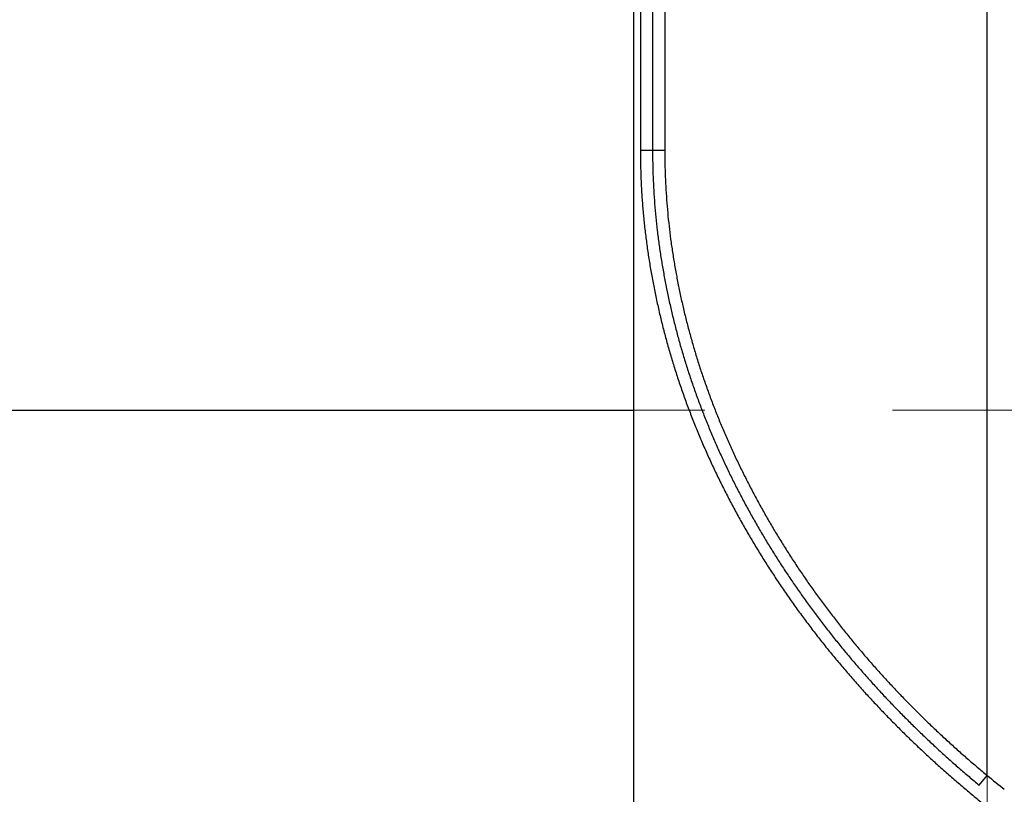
# Model space of a CAD drawing. Header units: millimetres. Extents: x 0 to 1076, y 0 to 742.
# Tile 89 of 125: x 356 to 371, y 375 to 387. Entities that reach past the tile are written whole.
import ezdxf

# ---------------------------------------------------------------- set-up
doc = ezdxf.new("R2010")
doc.units = ezdxf.units.MM
doc.header["$LTSCALE"] = 0.454724
doc.linetypes.add('CENTER', pattern=[50.8, 31.75, -6.35, 6.35, -6.35])
doc.layers.add('NoLayerName_001', color=7, linetype='Continuous')
doc.layers.add('NoLayerName_007', color=7, linetype='Continuous')
doc.styles.get("Standard").update_dxf_attribs({"font": 'txt', "bigfont": 'extfont2'})
doc.dimstyles.get("Standard").update_dxf_attribs({"dimtxt": 2.5, "dimasz": 2.5, "dimexe": 1, "dimexo": 1, "dimtad": 1, "dimdec": 3, "dimzin": 0, "dimdsep": 46, "dimtxsty": 'Standard', "dimcen": 2.5, "dimadec": 3, "dimazin": 0, "dimtfac": 0.75, "dimtdec": 3, "dimtmove": 0, "dimatfit": 3, "dimfxl": 1, "dimarcsym": 0})

# ---------------------------------------------------------------- blocks, each defined once
blk = doc.blocks.new('_OPEN30')
at = {"color": 0, "linetype": 'ByBlock', "lineweight": -2}
for p, q in [((-1, 0.267949), (0, 0)), ((0, 0), (-1, -0.267949)), ((0, 0), (-1, 0))]:
    blk.add_line(p, q, dxfattribs=at)
blk = doc.blocks.new('*D139')
at = {"layer": 'Defpoints', "color": 0}
for p in [(292.5, 425), (487.5, 422.9), (292.5, 325)]:
    blk.add_point(p, dxfattribs=at)
at = {"layer": 'NoLayerName_001', "color": 0, "linetype": 'Continuous', "lineweight": 13}
for p, q in [((292.5, 422.5), (292.5, 322.5)), ((487.5, 420.4), (487.5, 322.5)), ((483.75, 325), (296.25, 325))]:
    blk.add_line(p, q, dxfattribs=at)
at = {"layer": 'NoLayerName_001', "color": 0, "lineweight": 13, "xscale": 3.75, "yscale": 3.75, "zscale": 3.75, "rotation": 180}
blk.add_blockref('_OPEN30', (292.5, 325), dxfattribs=at)
at = {"layer": 'NoLayerName_001', "color": 0, "lineweight": 13, "xscale": 3.75, "yscale": 3.75, "zscale": 3.75}
blk.add_blockref('_OPEN30', (487.5, 325), dxfattribs=at)
at = {"layer": 'NoLayerName_001', "color": 0, "lineweight": 13, "insert": (390, 331.967), "char_height": 8.75, "attachment_point": 5}
blk.add_mtext('\\W0.8000;195', dxfattribs=at)

msp = doc.modelspace()

# ---------------------------------------------------------------- linework, layer by layer
at = {"layer": 'NoLayerName_001', "color": 4, "linetype": 'CENTER', "lineweight": 13}
for p, q in [((370.5, 416), (370.5, 359.75)), ((389.25, 380.6), (323.1573, 380.6))]:
    msp.add_line(p, q, dxfattribs=at)
at = {"layer": 'NoLayerName_001', "color": 60, "linetype": 'Continuous', "lineweight": 25}
for p, q in [((365.3434, 389.85), (365.3434, 384.6019)), ((365.5313, 389.85), (365.5313, 384.6019)), ((370.5001, 374.9737), (370.5001, 389.85)), ((365.1557, 389.6), (365.1557, 384.6015)), ((365.1557, 384.6015), (365.5313, 384.6019)), ((370.3762, 374.8239), (370.5001, 374.9737))]:
    msp.add_line(p, q, dxfattribs=at)
msp.add_arc((383.2664, 390.6441), 20.2124, 230.83097, 231.78176, dxfattribs=at)
for points, knots in [([(365.1557, 384.6015), (365.1564, 384.5295), (365.1567, 384.3853), (365.1635, 384.1693), (365.1741, 383.9533), (365.1894, 383.7377), (365.209, 383.5224), (365.2331, 383.3076), (365.2614, 383.0933), (365.2938, 382.8796), (365.3304, 382.6665), (365.371, 382.4542), (365.4154, 382.2426), (365.4637, 382.0319), (365.5159, 381.8222), (365.5721, 381.6134), (365.6321, 381.4057), (365.696, 381.1991), (365.7636, 380.9936), (365.835, 380.7895), (365.91, 380.5866), (365.9887, 380.3851), (366.0708, 380.1851), (366.1565, 379.9865), (366.2456, 379.7894), (366.338, 379.5939), (366.4336, 379.4), (366.5325, 379.2077), (366.6345, 379.017), (366.7395, 378.8279), (366.8475, 378.6406), (366.9585, 378.455), (367.0724, 378.2712), (367.1891, 378.0892), (367.3086, 377.909), (367.431, 377.7307), (367.556, 377.5544), (367.6837, 377.3799), (367.8141, 377.2075), (367.9468, 377.0368), (368.0377, 376.925), (368.0828, 376.8688)], [0, 0, 0, 0, 0.2161392, 0.4323051, 0.6484782, 0.8646452, 1.0808064, 1.2969667, 1.5131264, 1.7292838, 1.9454409, 2.1615964, 2.3777453, 2.5938913, 2.8100459, 3.0262226, 3.2424308, 3.4586687, 3.6749311, 3.8912105, 4.1074976, 4.323781, 4.5400478, 4.7562941, 4.9725291, 5.1887604, 5.4049929, 5.621229, 5.8374687, 6.0537096, 6.2699495, 6.4861871, 6.7024202, 6.9186458, 7.13486, 7.3510583, 7.567236, 7.7834007, 7.9995676, 8.2157503, 8.431961, 8.431961, 8.431961, 8.431961]), ([(365.3434, 384.6019), (365.3441, 384.5331), (365.3444, 384.3955), (365.3507, 384.1891), (365.3605, 383.9829), (365.3746, 383.7769), (365.3928, 383.5713), (365.415, 383.366), (365.4412, 383.1613), (365.4712, 382.957), (365.505, 382.7533), (365.5425, 382.5503), (365.5837, 382.348), (365.6285, 382.1465), (365.6769, 381.9458), (365.729, 381.746), (365.7847, 381.5472), (365.8439, 381.3494), (365.9067, 381.1526), (365.973, 380.957), (366.0427, 380.7625), (366.1157, 380.5693), (366.1921, 380.3774), (366.2717, 380.1868), (366.3545, 379.9976), (366.4404, 379.8098), (366.5293, 379.6235), (366.6213, 379.4386), (366.7162, 379.2551), (366.814, 379.0732), (366.9146, 378.8929), (367.018, 378.7141), (367.1241, 378.5369), (367.2329, 378.3614), (367.3443, 378.1876), (367.4584, 378.0155), (367.5751, 377.8451), (367.6942, 377.6765), (367.8159, 377.5097), (367.9398, 377.3445), (368.0247, 377.2362), (368.0668, 377.1818)], [0, 0, 0, 0, 0.2064195, 0.4128629, 0.6193119, 0.8257548, 1.0321928, 1.238631, 1.4450696, 1.6515064, 1.8579419, 2.0643747, 2.2708015, 2.4772267, 2.6836608, 2.8901152, 3.0965979, 3.3031068, 3.5096374, 3.716183, 3.9227353, 4.1292844, 4.3358189, 4.5423355, 4.7488421, 4.9553455, 5.1618499, 5.3683576, 5.5748684, 5.7813804, 5.9878915, 6.1944005, 6.4009056, 6.607404, 6.813892, 7.0203654, 7.2268201, 7.4332627, 7.6397071, 7.846166, 8.0526504, 8.0526504, 8.0526504, 8.0526504]), ([(365.5313, 384.6019), (365.532, 384.5342), (365.5323, 384.3986), (365.5385, 384.1952), (365.5483, 383.9921), (365.5622, 383.7891), (365.5803, 383.5865), (365.6023, 383.3843), (365.6282, 383.1825), (365.6579, 382.9813), (365.6914, 382.7807), (365.7285, 382.5807), (365.7692, 382.3814), (365.8135, 382.1829), (365.8614, 381.9852), (365.9129, 381.7884), (365.968, 381.5926), (366.0267, 381.3977), (366.0888, 381.204), (366.1543, 381.0113), (366.2232, 380.8198), (366.2954, 380.6295), (366.3709, 380.4405), (366.4496, 380.2529), (366.5314, 380.0666), (366.6163, 379.8817), (366.7043, 379.6982), (366.7951, 379.5161), (366.8889, 379.3356), (366.9855, 379.1565), (367.0848, 378.9789), (367.1869, 378.8029), (367.2917, 378.6285), (367.3992, 378.4557), (367.5092, 378.2846), (367.6218, 378.1152), (367.737, 377.9475), (367.8546, 377.7815), (367.9748, 377.6174), (368.097, 377.4548), (368.1808, 377.3481), (368.2224, 377.2946)], [0, 0, 0, 0, 0.2033769, 0.4067775, 0.6101835, 0.8135833, 1.0169784, 1.2203739, 1.4237699, 1.627164, 1.8305566, 2.0339465, 2.2373305, 2.4407129, 2.6441042, 2.8475155, 3.0509545, 3.2544196, 3.4579062, 3.6614078, 3.8649161, 4.0684213, 4.2719119, 4.4753846, 4.6788473, 4.8823066, 5.085767, 5.2892305, 5.4926972, 5.6961648, 5.8996316, 6.1030964, 6.3065573, 6.5100115, 6.7134557, 6.9168854, 7.1202967, 7.323696, 7.5270972, 7.7305125, 7.933953, 7.933953, 7.933953, 7.933953]), ([(368.2224, 377.2946), (368.2647, 377.2416), (368.3489, 377.1352), (368.4785, 376.9783), (368.61, 376.8229), (368.7438, 376.6693), (368.8796, 376.5176), (369.0175, 376.3677), (369.1574, 376.2196), (369.2993, 376.0734), (369.4431, 375.9291), (369.5888, 375.7868), (369.7363, 375.6463), (369.8857, 375.5078), (370.0367, 375.3712), (370.1895, 375.2366), (370.3437, 375.1039), (370.4481, 375.0173), (370.5001, 374.9737)], [0, 0, 0, 0, 0.203475, 0.4069926, 0.6105586, 0.8141711, 1.0178235, 1.2215083, 1.425217, 1.6289402, 1.8326679, 2.0363889, 2.2400915, 2.4437631, 2.6473904, 2.8509595, 3.0544558, 3.2578642, 3.2578642, 3.2578642, 3.2578642]), ([(368.0668, 377.1818), (368.1097, 377.1279), (368.1951, 377.0199), (368.3264, 376.8604), (368.4597, 376.7025), (368.5952, 376.5465), (368.7329, 376.3924), (368.8727, 376.2401), (369.0146, 376.0896), (369.1585, 375.9411), (369.3043, 375.7945), (369.452, 375.6499), (369.6016, 375.5071), (369.753, 375.3664), (369.9062, 375.2277), (370.0612, 375.091), (370.2176, 374.9561), (370.3235, 374.8681), (370.3762, 374.8239)], [0, 0, 0, 0, 0.2065197, 0.4130829, 0.6196957, 0.826356, 1.0330571, 1.2397913, 1.44655, 1.6533234, 1.8601014, 2.0668724, 2.2736246, 2.4803452, 2.6870205, 2.8936364, 3.100178, 3.30663, 3.30663, 3.30663, 3.30663]), ([(368.0828, 376.8688), (368.1288, 376.8133), (368.2202, 376.7017), (368.3607, 376.5373), (368.5034, 376.3746), (368.6484, 376.214), (368.7957, 376.0554), (368.9451, 375.8988), (369.0968, 375.7442), (369.2505, 375.5917), (369.4063, 375.4413), (369.5641, 375.2931), (369.7238, 375.1469), (369.8854, 375.0029), (370.0489, 374.8611), (370.2141, 374.7215), (370.381, 374.5838), (370.4938, 374.4942), (370.5501, 374.4491)], [0, 0, 0, 0, 0.216249, 0.432545, 0.6488944, 0.865295, 1.0817398, 1.2982205, 1.5147278, 1.7312515, 1.9477801, 2.1643015, 2.3808027, 2.5972695, 2.8136873, 3.0300406, 3.2463129, 3.4624875, 3.4624875, 3.4624875, 3.4624875])]:
    msp.add_open_spline(points, degree=3, knots=knots, dxfattribs=at)
at = {"layer": 'NoLayerName_007', "color": 60, "linetype": 'Continuous', "lineweight": 25}
for p, q in [((365.0501, 389.6), (365.0501, 380.6)), ((352.9435, 380.6), (365.0501, 380.6)), ((365.0501, 380.6), (365.0501, 368.6))]:
    msp.add_line(p, q, dxfattribs=at)

# ---------------------------------------------------------------- dimensions: what is measured, and where the dimension line sits
at = {"layer": 'NoLayerName_001', "color": 3, "linetype": 'Continuous', "lineweight": 13}
dim = msp.add_linear_dim(base=(292.5, 325), p1=(487.5, 422.9), p2=(292.5, 425), angle=180, text='\\W0.8000;<>', dimstyle='Standard', override={"dimtxt": 8.75, "dimasz": 3.75, "dimexe": 2.5, "dimexo": 2.5, "dimgap": 2.5, "dimzin": 8, "dimblk": 'OPEN30', "dimclrd": 0, "dimclre": 0, "dimclrt": 0, "dimtp": 0, "dimtm": 0, "dimlwd": 13, "dimlwe": 13}, dxfattribs=at)
dim.commit()
dim.dimension.update_dxf_attribs({"geometry": '*D139', "text_midpoint": (390, 325), "dimtype": 160})

doc.saveas('drawing.dxf')
